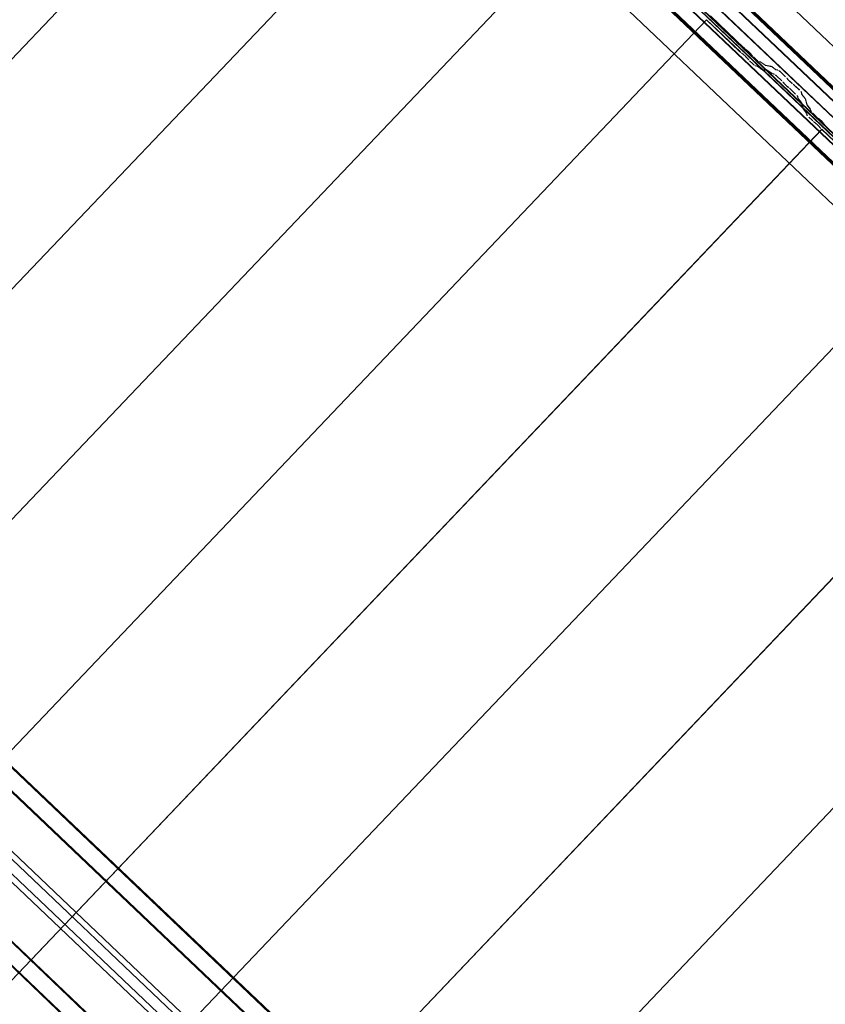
# Model space of a CAD drawing. Header units: metres. Extents: x 32343131.6 to 32343183.7, y 5699223.3 to 5699275.1.
# Tile 58 of 190: x 32343151.5 to 32343153.4, y 5699251.6 to 5699253.9. Entities that reach past the tile are written whole.
import ezdxf

# ---------------------------------------------------------------- set-up
doc = ezdxf.new("R2010")
doc.units = ezdxf.units.M
doc.layers.add('0-1', color=7, linetype='Continuous', lineweight=5)
for name, color, linetype, lineweight, true_color in [('A-ROOF-1', 7, 'Continuous', 5, 0xcccccc), ('E-POWR-CNDT-1', 5, 'Continuous', 70, 0x0000ff), ('S-BEAM-1', 7, 'Continuous', 5, 0xcccccc)]:
    doc.layers.add(name, color=color, linetype=linetype, lineweight=lineweight, true_color=true_color)

# ---------------------------------------------------------------- blocks, each defined once
blk = doc.blocks.new('Ortgang Hochpunkt1 - Ortgang Hochpunkt-3544518-TGA_190_LP5_GR_DA-TGA-01_G_')
at = {"layer": 'A-ROOF-1'}
for p, q in [((89.4753, -25.0355), (54.6993, 8.0497)), ((89.4753, -25.0355), (54.6993, 8.0497)), ((69.0474, -5.8065), (63.3006, -0.3391)), ((69.046, -5.8064), (63.3008, -0.3406)), ((69.0387, -5.8056), (63.3019, -0.3478)), ((69.0375, -5.8055), (63.3021, -0.3489)), ((69.0195, -5.8076), (63.3009, -0.367)), ((63.3011, -0.3655), (69.0211, -5.8073))]:
    blk.add_line(p, q, dxfattribs=at)
blk = doc.blocks.new('Wasserleitblech1 - Wasserleitblech-3545928-TGA_190_LP5_GR_DA-TGA-01_G_')
at = {"layer": 'A-ROOF-1'}
for p, q in [((97.5593, -16.5384), (62.7833, 16.5468)), ((97.5593, -16.5384), (62.7833, 16.5468)), ((77.3393, 2.9435), (71.6267, 8.3785)), ((71.6277, 8.3789), (77.3397, 2.9446)), ((77.3358, 2.9082), (71.5911, 8.3735)), ((77.3356, 2.9094), (71.5924, 8.3734))]:
    blk.add_line(p, q, dxfattribs=at)
blk = doc.blocks.new('HEB Träger - 3883410-TGA_190_LP5_GR_DA-TGA-01_G_')
at = {"layer": 'S-BEAM-1'}
for p, q in [((95.9738, -18.2048), (61.1979, 14.8804)), ((95.9754, -18.2032), (61.1994, 14.882)), ((95.9454, -18.2348), (61.1694, 14.8504)), ((61.1709, 14.8521), (95.9469, -18.2331)), ((60.9919, 14.6638), (95.7678, -18.4214)), ((95.7694, -18.4197), (60.9934, 14.6655)), ((95.7394, -18.4513), (60.9634, 14.6339)), ((95.7409, -18.4497), (60.9649, 14.6355)), ((75.5784, 1.0024), (69.8041, 6.4959)), ((75.5515, 0.9741), (69.7772, 6.4676)), ((75.5688, 0.9923), (69.7945, 6.4858)), ((75.5418, 0.964), (69.7676, 6.4575))]:
    blk.add_line(p, q, dxfattribs=at)
blk = doc.blocks.new('ARC_190_LPX_FM_Stellplätze_rvt-1-TGA_190_LP5_GR_DA-TGA-01_G_')
at = {"layer": 'S-BEAM-1'}
for p, q in [((32343144.0473, 5699246.0136), (32343152.3096, 5699254.6981)), ((32343144.0473, 5699246.0136), (32343152.3096, 5699254.6981)), ((32343144.0474, 5699246.0137), (32343152.3097, 5699254.6982)), ((32343144.0474, 5699246.0137), (32343152.3097, 5699254.6982)), ((32343144.319, 5699245.7551), (32343152.5813, 5699254.4396)), ((32343144.319, 5699245.7551), (32343152.5813, 5699254.4396)), ((32343144.3191, 5699245.7552), (32343152.5814, 5699254.4397)), ((32343144.3191, 5699245.7552), (32343152.5814, 5699254.4397)), ((32343144.5907, 5699245.4966), (32343152.853, 5699254.1811)), ((32343144.5907, 5699245.4966), (32343152.853, 5699254.1811)), ((32343144.5908, 5699245.4967), (32343152.8531, 5699254.1812)), ((32343144.5908, 5699245.4967), (32343152.8531, 5699254.1812)), ((32343144.8624, 5699245.2381), (32343153.1247, 5699253.9227)), ((32343144.8624, 5699245.2381), (32343153.1247, 5699253.9227)), ((32343144.8625, 5699245.2382), (32343153.1248, 5699253.9228)), ((32343144.8625, 5699245.2382), (32343153.1248, 5699253.9228)), ((32343153.1247, 5699253.9227), (32343153.1248, 5699253.9228)), ((32343153.1248, 5699253.9228), (32343153.1247, 5699253.9227)), ((32343153.2035, 5699253.8477), (32343153.1247, 5699253.9227)), ((32343153.1248, 5699253.9228), (32343153.2036, 5699253.8478)), ((32343153.1337, 5699253.9321), (32343153.2125, 5699253.8572)), ((32343153.2126, 5699253.8572), (32343153.1338, 5699253.9322)), ((32343153.2068, 5699253.845), (32343153.2115, 5699253.8412)), ((32343153.2122, 5699253.8404), (32343153.2075, 5699253.8442)), ((32343153.2205, 5699253.8506), (32343153.2158, 5699253.8544)), ((32343153.2165, 5699253.8536), (32343153.2213, 5699253.8498)), ((32343153.2274, 5699253.844), (32343153.2314, 5699253.8394)), ((32343153.2323, 5699253.8388), (32343153.2282, 5699253.8433)), ((32343153.2224, 5699253.83), (32343153.2184, 5699253.8345)), ((32343153.2192, 5699253.8339), (32343153.2232, 5699253.8293)), ((32343153.2336, 5699253.819), (32343153.2261, 5699253.8262)), ((32343153.2262, 5699253.8263), (32343153.2337, 5699253.8191)), ((32343153.2351, 5699253.8356), (32343153.2426, 5699253.8285)), ((32343153.2427, 5699253.8286), (32343153.2352, 5699253.8357)), ((32343153.2518, 5699253.8239), (32343153.2474, 5699253.8248)), ((32343153.2484, 5699253.8238), (32343153.2529, 5699253.8229)), ((32343153.262, 5699253.8167), (32343153.2528, 5699253.8233)), ((32343153.2537, 5699253.8224), (32343153.2629, 5699253.8158)), ((32343153.2773, 5699253.8133), (32343153.2628, 5699253.8162)), ((32343153.2383, 5699253.8153), (32343153.2428, 5699253.8144)), ((32343153.2438, 5699253.8134), (32343153.2394, 5699253.8143)), ((32343153.2438, 5699253.8139), (32343153.253, 5699253.8072)), ((32343153.2539, 5699253.8063), (32343153.2446, 5699253.8129)), ((32343153.2538, 5699253.8067), (32343153.2683, 5699253.8038)), ((32343153.2693, 5699253.8028), (32343153.2548, 5699253.8057)), ((32343153.2639, 5699253.8152), (32343153.2783, 5699253.8122)), ((32343153.2692, 5699253.8032), (32343153.2785, 5699253.7966)), ((32343153.2793, 5699253.7956), (32343153.2701, 5699253.8023)), ((32343153.2875, 5699253.806), (32343153.2783, 5699253.8127)), ((32343153.2791, 5699253.8118), (32343153.2883, 5699253.8051)), ((32343153.2793, 5699253.7961), (32343153.2842, 5699253.7951)), ((32343153.2853, 5699253.7941), (32343153.2803, 5699253.7951)), ((32343153.2932, 5699253.8046), (32343153.2883, 5699253.8056)), ((32343153.2893, 5699253.8045), (32343153.2943, 5699253.8035)), ((32343153.2989, 5699253.7998), (32343153.3112, 5699253.788)), ((32343153.3113, 5699253.7881), (32343153.299, 5699253.7999)), ((32343153.3022, 5699253.7786), (32343153.2899, 5699253.7903)), ((32343153.29, 5699253.7904), (32343153.3023, 5699253.7787)), ((32343153.3074, 5699253.7728), (32343153.3056, 5699253.775)), ((32343153.3066, 5699253.7742), (32343153.3084, 5699253.772)), ((32343153.3147, 5699253.7845), (32343153.3164, 5699253.7823)), ((32343153.3174, 5699253.7815), (32343153.3156, 5699253.7837)), ((32343153.3269, 5699253.773), (32343153.3246, 5699253.7746)), ((32343153.3254, 5699253.7737), (32343153.3277, 5699253.772)), ((32343153.3155, 5699253.7651), (32343153.3178, 5699253.7635)), ((32343153.3187, 5699253.7626), (32343153.3164, 5699253.7642)), ((32343153.3347, 5699253.7476), (32343153.3224, 5699253.7593)), ((32343153.3225, 5699253.7594), (32343153.3348, 5699253.7477)), ((32343153.3314, 5699253.7688), (32343153.3438, 5699253.7571)), ((32343153.3439, 5699253.7572), (32343153.3315, 5699253.7689)), ((32343153.3478, 5699253.7526), (32343153.349, 5699253.7478)), ((32343153.3501, 5699253.7468), (32343153.3489, 5699253.7516)), ((32343153.3496, 5699253.7468), (32343153.3567, 5699253.7379)), ((32343153.34, 5699253.7383), (32343153.3387, 5699253.7432)), ((32343153.3398, 5699253.7422), (32343153.3411, 5699253.7373)), ((32343153.3477, 5699253.7285), (32343153.3406, 5699253.7373)), ((32343153.3416, 5699253.7365), (32343153.3487, 5699253.7276)), ((32343153.3519, 5699253.7134), (32343153.3482, 5699253.7277)), ((32343153.3493, 5699253.7267), (32343153.353, 5699253.7124)), ((32343153.3577, 5699253.7371), (32343153.3506, 5699253.746)), ((32343153.3573, 5699253.7372), (32343153.3609, 5699253.7229)), ((32343153.362, 5699253.7218), (32343153.3583, 5699253.7362)), ((32343153.3596, 5699253.7035), (32343153.3525, 5699253.7124)), ((32343153.3535, 5699253.7116), (32343153.3606, 5699253.7027)), ((32343153.3613, 5699253.6984), (32343153.3601, 5699253.7028)), ((32343153.3612, 5699253.7018), (32343153.3623, 5699253.6974)), ((32343153.3615, 5699253.7219), (32343153.3686, 5699253.713)), ((32343153.3696, 5699253.7122), (32343153.3625, 5699253.7211)), ((32343153.3691, 5699253.7123), (32343153.3703, 5699253.7079)), ((32343153.3714, 5699253.7068), (32343153.3702, 5699253.7112)), ((32343153.3753, 5699253.7023), (32343153.3828, 5699253.6952)), ((32343153.3829, 5699253.6953), (32343153.3754, 5699253.7024)), ((32343153.3738, 5699253.6857), (32343153.3662, 5699253.6928)), ((32343153.3663, 5699253.6929), (32343153.3738, 5699253.6858)), ((32343153.377, 5699253.683), (32343153.3818, 5699253.6792)), ((32343153.3825, 5699253.6784), (32343153.3777, 5699253.6822)), ((32343153.3908, 5699253.6887), (32343153.386, 5699253.6925)), ((32343153.3868, 5699253.6917), (32343153.3915, 5699253.6879)), ((32343153.3977, 5699253.682), (32343153.4017, 5699253.6775)), ((32343153.4025, 5699253.6768), (32343153.3985, 5699253.6814)), ((32343145.1341, 5699244.9797), (32343153.3964, 5699253.6642)), ((32343145.1341, 5699244.9797), (32343153.3964, 5699253.6642)), ((32343145.1342, 5699244.9798), (32343153.3965, 5699253.6643)), ((32343145.1342, 5699244.9798), (32343153.3965, 5699253.6643)), ((32343153.3927, 5699253.668), (32343153.3886, 5699253.6725)), ((32343153.3895, 5699253.6719), (32343153.3935, 5699253.6673)), ((32343153.3964, 5699253.6642), (32343153.3965, 5699253.6643)), ((32343153.3965, 5699253.6643), (32343153.3964, 5699253.6642)), ((32343153.4752, 5699253.5892), (32343153.3964, 5699253.6642)), ((32343153.3965, 5699253.6643), (32343153.4753, 5699253.5893)), ((32343145.4058, 5699244.7212), (32343153.6681, 5699253.4057)), ((32343145.4058, 5699244.7212), (32343153.6681, 5699253.4057)), ((32343145.4059, 5699244.7213), (32343153.6681, 5699253.4058)), ((32343145.4059, 5699244.7213), (32343153.6681, 5699253.4058)), ((32343145.6775, 5699244.4627), (32343153.9397, 5699253.1472)), ((32343145.6775, 5699244.4627), (32343153.9397, 5699253.1472)), ((32343145.6776, 5699244.4628), (32343153.9398, 5699253.1473)), ((32343145.6776, 5699244.4628), (32343153.9398, 5699253.1473)), ((32343145.9492, 5699244.2043), (32343154.2115, 5699252.8888)), ((32343145.9492, 5699244.2043), (32343154.2115, 5699252.8888)), ((32343145.9492, 5699244.2042), (32343154.2114, 5699252.8887)), ((32343145.9492, 5699244.2042), (32343154.2114, 5699252.8887))]:
    blk.add_line(p, q, dxfattribs=at)
for centre, major_axis, ratio, start_param, end_param in [((32343153.204, 5699253.8481), (-0.00543, 0.00517), 0.087156, 1.570796, 2.355302), ((32343153.204, 5699253.8481), (-0.00435, 0.00414), 0.087156, 1.570796, 2.355304), ((32343153.215, 5699253.8372), (-0.00543, 0.00517), 0.087156, 3.927886, 5.496895), ((32343153.215, 5699253.8372), (-0.00435, 0.00414), 0.087156, 3.927882, 5.496897), ((32343153.213, 5699253.8576), (-0.00543, 0.00517), 0.087156, 1.570796, 2.355301), ((32343153.213, 5699253.8576), (-0.00435, 0.00414), 0.087156, 1.570796, 2.355303), ((32343153.2241, 5699253.8467), (-0.00543, 0.00517), 0.087156, 3.927882, 5.496895), ((32343153.2241, 5699253.8467), (-0.00435, 0.00414), 0.087156, 3.927882, 5.496895), ((32343153.2356, 5699253.8361), (-0.00543, 0.00517), 0.087156, 0.786289, 1.570796), ((32343153.2266, 5699253.8266), (-0.00543, 0.00517), 0.087156, 0.786289, 1.570796), ((32343153.2266, 5699253.8266), (-0.00435, 0.00414), 0.087156, 0.78629, 1.570796), ((32343153.2356, 5699253.8361), (-0.00435, 0.00414), 0.087156, 0.786292, 1.570796), ((32343153.2341, 5699253.8195), (-0.00543, 0.00517), 0.087156, 1.570796, 3.003604), ((32343153.2341, 5699253.8195), (-0.00435, 0.00414), 0.087156, 1.570796, 3.003604), ((32343153.2431, 5699253.829), (-0.00543, 0.00517), 0.087156, 1.570796, 3.003603), ((32343153.2431, 5699253.829), (-0.00435, 0.00414), 0.087156, 1.570796, 3.003604), ((32343153.2571, 5699253.8187), (-0.00543, 0.00517), 0.087156, 5.711273, 6.1452), ((32343153.2571, 5699253.8187), (-0.00435, 0.00414), 0.087155, 5.711268, 6.145197), ((32343153.2585, 5699253.8204), (-0.00435, 0.00414), 0.087156, 2.569683, 3.003604), ((32343153.2481, 5699253.8093), (-0.00543, 0.00517), 0.087155, 5.711272, 6.145197), ((32343153.2481, 5699253.8093), (-0.00435, 0.00414), 0.087156, 5.711273, 6.145192), ((32343153.2495, 5699253.8109), (-0.00435, 0.00414), 0.087156, 2.569681, 3.003607), ((32343153.2495, 5699253.8109), (-0.00543, 0.00517), 0.087155, 2.56968, 3.003604), ((32343153.2585, 5699253.8204), (-0.00543, 0.00517), 0.087156, 2.56968, 3.003602), ((32343153.2736, 5699253.7986), (-0.00543, 0.00517), 0.087155, 5.711275, 6.145197), ((32343153.2736, 5699253.7986), (-0.00435, 0.00414), 0.087156, 5.711273, 6.145192), ((32343153.2826, 5699253.8081), (-0.00543, 0.00517), 0.087156, 5.711273, 6.145196), ((32343153.2826, 5699253.8081), (-0.00435, 0.00414), 0.087155, 5.71127, 6.145197), ((32343153.275, 5699253.8002), (-0.00435, 0.00414), 0.087156, 2.569681, 3.003606), ((32343153.275, 5699253.8002), (-0.00543, 0.00517), 0.087156, 2.56968, 3.003604), ((32343153.2895, 5699253.7899), (-0.00543, 0.00517), 0.087155, 4.71239, 6.145197), ((32343153.2895, 5699253.7899), (-0.00435, 0.00414), 0.087155, 4.71239, 6.145193), ((32343153.284, 5699253.8097), (-0.00435, 0.00414), 0.087155, 2.569681, 3.003604), ((32343153.284, 5699253.8097), (-0.00543, 0.00517), 0.087156, 2.56968, 3.003601), ((32343153.2985, 5699253.7994), (-0.00543, 0.00517), 0.087156, 4.712389, 6.145196), ((32343153.2985, 5699253.7994), (-0.00435, 0.00414), 0.087155, 4.712389, 6.145197), ((32343153.3018, 5699253.7782), (-0.00435, 0.00414), 0.087156, 3.74101, 4.712389), ((32343153.3018, 5699253.7782), (-0.00543, 0.00517), 0.087156, 3.741008, 4.712389), ((32343153.3122, 5699253.7688), (-0.00543, 0.00517), 0.087155, 0.599417, 2.542176), ((32343153.3122, 5699253.7688), (-0.00435, 0.00414), 0.087156, 0.599417, 2.542173), ((32343153.3109, 5699253.7877), (-0.00435, 0.00414), 0.087156, 3.741008, 4.712389), ((32343153.3109, 5699253.7877), (-0.00543, 0.00517), 0.087156, 3.74101, 4.712389), ((32343153.3212, 5699253.7783), (-0.00543, 0.00517), 0.087155, 0.599417, 2.542176), ((32343153.3212, 5699253.7783), (-0.00435, 0.00414), 0.087156, 0.599418, 2.542175), ((32343153.3311, 5699253.7684), (-0.00543, 0.00517), 0.087155, 4.71239, 5.683768), ((32343153.3311, 5699253.7684), (-0.00435, 0.00414), 0.087155, 4.71239, 5.683769), ((32343153.3221, 5699253.7589), (-0.00543, 0.00517), 0.087156, 4.712389, 5.683768), ((32343153.3221, 5699253.7589), (-0.00435, 0.00414), 0.087156, 4.712389, 5.683764), ((32343153.3434, 5699253.7567), (-0.00435, 0.00414), 0.087155, 3.279576, 4.712389), ((32343153.3434, 5699253.7567), (-0.00543, 0.00517), 0.087156, 3.279582, 4.712389), ((32343153.3545, 5699253.7427), (-0.00543, 0.00517), 0.087156, 0.137989, 0.571914), ((32343153.3545, 5699253.7427), (-0.00435, 0.00414), 0.087155, 0.137985, 0.571912), ((32343153.3344, 5699253.7472), (-0.00435, 0.00414), 0.087156, 3.279581, 4.712389), ((32343153.3344, 5699253.7472), (-0.00543, 0.00517), 0.087156, 3.279578, 4.712389), ((32343153.3454, 5699253.7332), (-0.00543, 0.00517), 0.087156, 0.137984, 0.571912), ((32343153.3454, 5699253.7332), (-0.00435, 0.00414), 0.087156, 0.137989, 0.57191), ((32343153.3439, 5699253.7317), (-0.00435, 0.00414), 0.087156, 3.279581, 3.713503), ((32343153.3439, 5699253.7317), (-0.00543, 0.00517), 0.087156, 3.279577, 3.713505), ((32343153.3529, 5699253.7412), (-0.00435, 0.00414), 0.087155, 3.279582, 3.713505), ((32343153.3529, 5699253.7412), (-0.00543, 0.00517), 0.087156, 3.279581, 3.713506), ((32343153.3573, 5699253.7083), (-0.00543, 0.00517), 0.087155, 0.137986, 0.571912), ((32343153.3573, 5699253.7083), (-0.00435, 0.00414), 0.087156, 0.137988, 0.571913), ((32343153.3558, 5699253.7068), (-0.00435, 0.00414), 0.087155, 3.279582, 3.713505), ((32343153.3663, 5699253.7178), (-0.00543, 0.00517), 0.087155, 0.137989, 0.571911), ((32343153.3558, 5699253.7068), (-0.00543, 0.00517), 0.087156, 3.27958, 3.713505), ((32343153.3663, 5699253.7178), (-0.00435, 0.00414), 0.087156, 0.137987, 0.571912), ((32343153.3648, 5699253.7163), (-0.00435, 0.00414), 0.087156, 3.279583, 3.713505), ((32343153.3648, 5699253.7163), (-0.00543, 0.00517), 0.087156, 3.279581, 3.713501), ((32343153.3757, 5699253.7028), (-0.00543, 0.00517), 0.087156, 0.137989, 1.570796), ((32343153.3757, 5699253.7028), (-0.00435, 0.00414), 0.087156, 0.137988, 1.570797), ((32343153.3667, 5699253.6933), (-0.00543, 0.00517), 0.087155, 0.137992, 1.570797), ((32343153.3667, 5699253.6933), (-0.00435, 0.00414), 0.087155, 0.13799, 1.570797), ((32343153.3742, 5699253.6862), (-0.00435, 0.00414), 0.087156, 1.570796, 2.355301), ((32343153.3742, 5699253.6862), (-0.00543, 0.00517), 0.087156, 1.570796, 2.355302), ((32343153.3853, 5699253.6752), (-0.00543, 0.00517), 0.087156, 3.927885, 5.496895), ((32343153.3853, 5699253.6752), (-0.00435, 0.00414), 0.087156, 3.927882, 5.496894), ((32343153.3832, 5699253.6956), (-0.00543, 0.00517), 0.087156, 1.570796, 2.355303), ((32343153.3832, 5699253.6956), (-0.00435, 0.00414), 0.087156, 1.570796, 2.355302), ((32343153.3943, 5699253.6847), (-0.00543, 0.00517), 0.087156, 3.927883, 5.496891), ((32343153.3943, 5699253.6847), (-0.00435, 0.00414), 0.087156, 3.927885, 5.496896), ((32343153.4058, 5699253.6741), (-0.00543, 0.00517), 0.087156, 0.78629, 1.570796), ((32343153.4058, 5699253.6741), (-0.00435, 0.00414), 0.087156, 0.786287, 1.570796), ((32343153.3968, 5699253.6647), (-0.00543, 0.00517), 0.087156, 0.786289, 1.570796), ((32343153.3968, 5699253.6647), (-0.00435, 0.00414), 0.087156, 0.78629, 1.570796)]:
    blk.add_ellipse(centre, major_axis=major_axis, ratio=ratio, start_param=start_param, end_param=end_param, dxfattribs=at)
at = {"layer": 'A-ROOF-1'}
for name, p in [('Ortgang Hochpunkt1 - Ortgang Hochpunkt-3544518-TGA_190_LP5_GR_DA-TGA-01_G_', (32343086.0386, 5699257.8795)), ('Wasserleitblech1 - Wasserleitblech-3545928-TGA_190_LP5_GR_DA-TGA-01_G_', (32343077.7673, 5699249.1855))]:
    blk.add_blockref(name, p, dxfattribs=at)
at = {"layer": 'S-BEAM-1'}
blk.add_blockref('HEB Träger - 3883410-TGA_190_LP5_GR_DA-TGA-01_G_', (32343077.7673, 5699249.1855), dxfattribs=at)

msp = doc.modelspace()

# ---------------------------------------------------------------- linework, layer by layer
at = {"layer": 'E-POWR-CNDT-1'}
for p, q in [((32343149.40909, 5699257.58055), (32343158.01674, 5699249.3914)), ((32343149.32399, 5699257.48313), (32343157.93662, 5699249.28924))]:
    msp.add_line(p, q, dxfattribs=at)

# ---------------------------------------------------------------- block references
at = {"layer": '0-1'}
msp.add_blockref('ARC_190_LPX_FM_Stellplätze_rvt-1-TGA_190_LP5_GR_DA-TGA-01_G_', (0, 0), dxfattribs=at)

doc.saveas('drawing.dxf')
